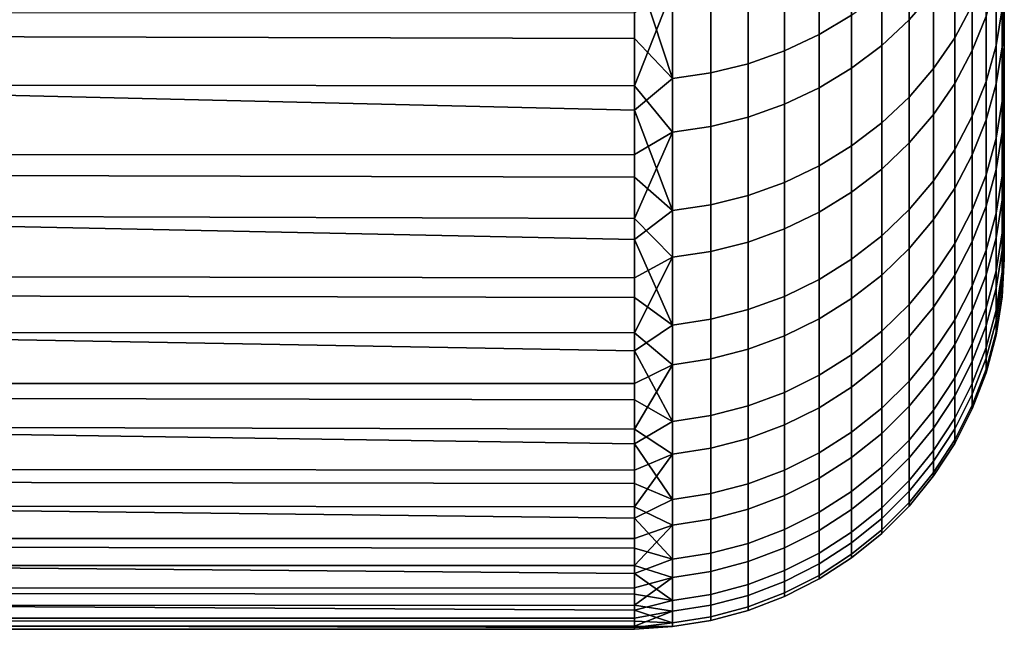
# Model space of a CAD drawing. Header units: metres. Extents: x -28 to 70, y -212 to 27.
# Tile 172 of 220: x 67.08 to 69.74, y -20 to -18.35. Entities that reach past the tile are written whole.
import ezdxf

# ---------------------------------------------------------------- set-up
doc = ezdxf.new("R2010")
doc.units = ezdxf.units.M
doc.layers.add('solid_10_261_012_XXX', color=7, linetype='CONTINUOUS')

msp = doc.modelspace()

# ---------------------------------------------------------------- linework, layer by layer
at = {"layer": 'solid_10_261_012_XXX'}
for points in [[(69.738998, -15.989818, 109.92868), (69.738998, -18.466635, 109.529716), (69.738998, -18.345953, 109.057732), (69.738998, -15.76691, 109.136414)], [(69.738998, -15.989818, 118.07132), (69.738998, -15.76691, 118.863586), (69.738998, -18.410933, 118.694412), (69.738998, -18.525234, 118.220863)], [(69.738998, -15.76691, 118.863586), (69.738998, -18.284534, 119.164864), (69.738998, -18.410933, 118.694412)], [(69.738998, -16.172825, 110.730492), (69.738998, -18.575172, 110.004631), (69.738998, -18.466635, 109.529716), (69.738998, -15.989818, 109.92868)], [(69.738998, -16.172825, 117.269508), (69.738998, -15.989818, 118.07132), (69.738998, -18.525234, 118.220863), (69.738998, -18.627361, 117.744514)], [(69.738998, -16.172825, 110.730492), (69.738998, -18.671494, 110.482147), (69.738998, -18.575172, 110.004631)], [(69.738998, -16.315695, 111.540733), (69.738998, -18.755545, 110.961983), (69.738998, -18.671494, 110.482147), (69.738998, -16.172825, 110.730492)], [(69.738998, -16.315695, 116.459267), (69.738998, -16.172825, 117.269508), (69.738998, -18.717236, 117.265739), (69.738998, -18.794807, 116.784813)], [(69.738998, -16.172825, 117.269508), (69.738998, -18.627361, 117.744514), (69.738998, -18.717236, 117.265739)], [(69.738998, -16.315695, 111.540733), (69.738998, -18.827271, 111.443855), (69.738998, -18.755545, 110.961983)], [(69.738998, -16.418026, 112.357323), (69.738998, -18.886614, 111.927368), (69.738998, -18.827271, 111.443855), (69.738998, -16.315695, 111.540733)], [(69.738998, -16.418026, 115.642677), (69.738998, -16.315695, 116.459267), (69.738998, -18.860027, 116.302032), (69.738998, -18.912848, 115.817749)], [(69.738998, -16.315695, 116.459267), (69.738998, -18.794807, 116.784813), (69.738998, -18.860027, 116.302032)], [(69.738998, -16.418026, 112.357323), (69.738998, -18.93354, 112.412231), (69.738998, -18.886614, 111.927368)], [(69.738998, -16.418026, 112.357323), (69.738998, -16.479481, 113.177376), (69.738998, -18.968025, 112.898178), (69.738998, -18.93354, 112.412231)], [(69.738998, -16.479481, 114.822624), (69.738998, -16.418026, 115.642677), (69.738998, -18.953232, 115.332291), (69.738998, -18.981157, 114.845947)], [(69.738998, -16.418026, 115.642677), (69.738998, -18.912848, 115.817749), (69.738998, -18.953232, 115.332291)], [(69.738998, -16.479481, 113.177376), (69.738998, -18.990038, 113.384842), (69.738998, -18.968025, 112.898178)], [(69.738998, -16.479481, 113.177376), (69.738998, -16.499998, 114), (69.738998, -18.999567, 113.87188), (69.738998, -18.990038, 113.384842)], [(69.738998, -16.499998, 114), (69.738998, -16.479481, 114.822624), (69.738998, -18.981157, 114.845947), (69.738998, -18.996607, 114.359016)], [(69.738998, -16.499998, 114), (69.738998, -18.996607, 114.359016), (69.738998, -18.999567, 113.87188)], [(69.481728, -17.974443, 121.988274), (69.481728, -18.353735, 121.073433), (69.547707, -18.277792, 121.044167), (69.547707, -17.900068, 121.955215)], [(59.5, -17.956095, 105.192123), (68.738998, -18.199938, 105.707695), (68.738998, -18.404716, 106.172714), (59.5, -18.37916, 106.112892)], [(69.238182, -18.393789, 106.493591), (69.238182, -17.992653, 105.577286), (69.326111, -17.94104, 105.601448), (69.326111, -18.341026, 106.515121)], [(69.144783, -18.437744, 106.475655), (69.144783, -18.03565, 105.557159), (69.238182, -17.992653, 105.577286), (69.238182, -18.393789, 106.493591)], [(69.407585, -18.042099, 122.018341), (69.407585, -18.422819, 121.10006), (69.481728, -18.353735, 121.073433), (69.481728, -17.974443, 121.988274)], [(69.604813, -18.402771, 107.550026), (69.604813, -18.054796, 106.631927), (69.65242, -17.968378, 106.667198), (69.65242, -18.314686, 107.580902)], [(69.65242, -18.108727, 120.979012), (69.65242, -18.43705, 120.058693), (69.689995, -18.344131, 120.02816), (69.689995, -18.017464, 120.94384)], [(69.046921, -18.47241, 106.461502), (69.046921, -18.069559, 105.541283), (69.144783, -18.03565, 105.557159), (69.144783, -18.437744, 106.475655)], [(69.326111, -18.102297, 122.04509), (69.326111, -18.484287, 121.123749), (69.407585, -18.422819, 121.10006), (69.407585, -18.042099, 122.018341)], [(69.717125, -18.423683, 108.567162), (69.717125, -18.126877, 107.646721), (69.733521, -18.029217, 107.680954), (69.733521, -18.324423, 108.596428)], [(68.945679, -18.497404, 106.451302), (68.945679, -18.094009, 105.529839), (69.046921, -18.069559, 105.541283), (69.046921, -18.47241, 106.461502)], [(69.547707, -18.485672, 107.520973), (69.547707, -18.136131, 106.59874), (69.604813, -18.054796, 106.631927), (69.604813, -18.402771, 107.550026)], [(68.842171, -18.512455, 106.44516), (68.842171, -18.10873, 105.522949), (68.945679, -18.094009, 105.529839), (68.945679, -18.497404, 106.451302)], [(68.842171, -18.512455, 106.44516), (68.738998, -18.199938, 105.707695), (68.842171, -18.10873, 105.522949)], [(69.238182, -18.154373, 122.068237), (69.238182, -18.537462, 121.144241), (69.326111, -18.484287, 121.123749), (69.326111, -18.102297, 122.04509)], [(69.604813, -18.195822, 121.012573), (69.604813, -18.525724, 120.08783), (69.65242, -18.43705, 120.058693), (69.65242, -18.108727, 120.979012)], [(69.481728, -18.562481, 107.494049), (69.481728, -18.211487, 106.567986), (69.547707, -18.136131, 106.59874), (69.547707, -18.485672, 107.520973)], [(69.689995, -18.520752, 108.538536), (69.689995, -18.222383, 107.613251), (69.717125, -18.126877, 107.646721), (69.717125, -18.423683, 108.567162)], [(69.717125, -18.247988, 119.996567), (69.717125, -18.526684, 119.07048), (69.733521, -18.426868, 119.043167), (69.733521, -18.149673, 119.964256)], [(69.733521, -18.426868, 119.043167), (69.738998, -18.284534, 119.164864), (69.738998, -18.146111, 119.631935)], [(69.733521, -18.149673, 119.964256), (69.733521, -18.426868, 119.043167), (69.738998, -18.146111, 119.631935)], [(69.144783, -18.197756, 122.087517), (69.144783, -18.58176, 121.161316), (69.238182, -18.537462, 121.144241), (69.238182, -18.154373, 122.068237)], [(68.842171, -18.512455, 106.44516), (68.738998, -18.404716, 106.172714), (68.738998, -18.199938, 105.707695)], [(69.046921, -18.23197, 122.102722), (69.046921, -18.616697, 121.174774), (69.144783, -18.58176, 121.161316), (69.144783, -18.197756, 122.087517)], [(69.547707, -18.277792, 121.044167), (69.547707, -18.60918, 120.115257), (69.604813, -18.525724, 120.08783), (69.604813, -18.195822, 121.012573)], [(68.945679, -18.256639, 122.113686), (68.945679, -18.641888, 121.184486), (69.046921, -18.616697, 121.174774), (69.046921, -18.23197, 122.102722)], [(69.407585, -18.632351, 107.469559), (69.407585, -18.280035, 106.540009), (69.481728, -18.211487, 106.567986), (69.481728, -18.562481, 107.494049)], [(69.65242, -18.614565, 108.510872), (69.65242, -18.314686, 107.580902), (69.689995, -18.222383, 107.613251), (69.689995, -18.520752, 108.538536)], [(68.842171, -18.271494, 122.120285), (68.842171, -18.657055, 121.190331), (68.945679, -18.641888, 121.184486), (68.945679, -18.256639, 122.113686)], [(69.689995, -18.344131, 120.02816), (69.689995, -18.624296, 119.097198), (69.717125, -18.526684, 119.07048), (69.717125, -18.247988, 119.996567)], [(68.842171, -18.271494, 122.120285), (68.738998, -18.335371, 121.98838), (68.738998, -18.532385, 121.52002)], [(68.842171, -18.271494, 122.120285), (68.738998, -18.532385, 121.52002), (68.842171, -18.657055, 121.190331)], [(69.326111, -18.694517, 107.447769), (69.326111, -18.341026, 106.515121), (69.407585, -18.280035, 106.540009), (69.407585, -18.632351, 107.469559)], [(69.481728, -18.353735, 121.073433), (69.481728, -18.686501, 120.140663), (69.547707, -18.60918, 120.115257), (69.547707, -18.277792, 121.044167)], [(69.733521, -18.426868, 119.043167), (69.738998, -18.410933, 118.694412), (69.738998, -18.284534, 119.164864)], [(20.35322, -18.353489, 121.946663), (20.236391, -18.488649, 121.626915), (68.738998, -18.532385, 121.52002), (68.738998, -18.335371, 121.98838)], [(69.604813, -18.704094, 108.484474), (69.604813, -18.402771, 107.550026), (69.65242, -18.314686, 107.580902), (69.65242, -18.614565, 108.510872)], [(69.717125, -18.673782, 109.501373), (69.717125, -18.423683, 108.567162), (69.733521, -18.324423, 108.596428), (69.733521, -18.573175, 109.525612)], [(69.733521, -18.573175, 109.525612), (69.733521, -18.324423, 108.596428), (69.738998, -18.345953, 109.057732), (69.738998, -18.466635, 109.529716)], [(69.238182, -18.748297, 107.428925), (69.238182, -18.393789, 106.493591), (69.326111, -18.341026, 106.515121), (69.326111, -18.694517, 107.447769)], [(69.407585, -18.422819, 121.10006), (69.407585, -18.756838, 120.16378), (69.481728, -18.686501, 120.140663), (69.481728, -18.353735, 121.073433)], [(69.65242, -18.43705, 120.058693), (69.65242, -18.718634, 119.123016), (69.689995, -18.624296, 119.097198), (69.689995, -18.344131, 120.02816)], [(59.5, -18.37916, 106.112892), (68.738998, -18.597616, 106.642784), (68.738998, -18.778513, 107.117599), (59.5, -18.755045, 107.053902)], [(68.842171, -18.512455, 106.44516), (68.738998, -18.597616, 106.642784), (59.5, -18.37916, 106.112892), (68.738998, -18.404716, 106.172714)], [(69.144783, -18.793098, 107.413223), (69.144783, -18.437744, 106.475655), (69.238182, -18.393789, 106.493591), (69.238182, -18.748297, 107.428925)], [(69.547707, -18.788353, 108.459625), (69.547707, -18.485672, 107.520973), (69.604813, -18.402771, 107.550026), (69.604813, -18.704094, 108.484474)], [(69.733521, -18.657351, 118.109291), (69.738998, -18.525234, 118.220863), (69.738998, -18.410933, 118.694412)], [(69.733521, -18.426868, 119.043167), (69.733521, -18.657351, 118.109291), (69.738998, -18.410933, 118.694412)], [(69.046921, -18.828432, 107.400833), (69.046921, -18.47241, 106.461502), (69.144783, -18.437744, 106.475655), (69.144783, -18.793098, 107.413223)], [(69.326111, -18.484287, 121.123749), (69.326111, -18.81942, 120.184341), (69.407585, -18.756838, 120.16378), (69.407585, -18.422819, 121.10006)], [(69.604813, -18.525724, 120.08783), (69.604813, -18.808662, 119.147659), (69.65242, -18.718634, 119.123016), (69.65242, -18.43705, 120.058693)], [(69.689995, -18.772169, 109.477669), (69.689995, -18.520752, 108.538536), (69.717125, -18.423683, 108.567162), (69.717125, -18.673782, 109.501373)], [(69.717125, -18.526684, 119.07048), (69.717125, -18.758415, 118.131546), (69.733521, -18.657351, 118.109291), (69.733521, -18.426868, 119.043167)], [(68.945679, -18.853909, 107.391907), (68.945679, -18.497404, 106.451302), (69.046921, -18.47241, 106.461502), (69.046921, -18.828432, 107.400833)], [(69.733521, -18.573175, 109.525612), (69.738998, -18.466635, 109.529716), (69.738998, -18.575172, 110.004631)], [(20.236391, -18.488649, 121.626915), (20.019102, -18.739277, 120.988525), (68.738998, -18.717438, 121.046806), (68.738998, -18.532385, 121.52002)], [(68.842171, -18.869249, 107.386528), (68.842171, -18.512455, 106.44516), (68.945679, -18.497404, 106.451302), (68.945679, -18.853909, 107.391907)], [(69.238182, -18.537462, 121.144241), (69.238182, -18.873558, 120.202133), (69.326111, -18.81942, 120.184341), (69.326111, -18.484287, 121.123749)], [(69.481728, -18.866417, 108.436607), (69.481728, -18.562481, 107.494049), (69.547707, -18.485672, 107.520973), (69.547707, -18.788353, 108.459625)], [(68.842171, -18.869249, 107.386528), (68.738998, -18.597616, 106.642784), (68.842171, -18.512455, 106.44516)], [(69.547707, -18.60918, 120.115257), (69.547707, -18.893393, 119.170845), (69.604813, -18.808662, 119.147659), (69.604813, -18.525724, 120.08783)], [(69.65242, -18.867256, 109.454765), (69.65242, -18.614565, 108.510872), (69.689995, -18.520752, 108.538536), (69.689995, -18.772169, 109.477669)], [(69.733521, -18.657351, 118.109291), (69.738998, -18.627361, 117.744514), (69.738998, -18.525234, 118.220863)], [(68.842171, -18.657055, 121.190331), (68.738998, -18.532385, 121.52002), (68.738998, -18.717438, 121.046806)], [(69.144783, -18.58176, 121.161316), (69.144783, -18.918659, 120.216957), (69.238182, -18.873558, 120.202133), (69.238182, -18.537462, 121.144241)], [(69.689995, -18.624296, 119.097198), (69.689995, -18.857248, 118.153313), (69.717125, -18.758415, 118.131546), (69.717125, -18.526684, 119.07048)], [(69.407585, -18.937431, 108.415665), (69.407585, -18.632351, 107.469559), (69.481728, -18.562481, 107.494049), (69.481728, -18.866417, 108.436607)], [(69.717125, -18.876543, 110.446983), (69.717125, -18.673782, 109.501373), (69.733521, -18.573175, 109.525612), (69.733521, -18.774843, 110.466125)], [(69.733521, -18.774843, 110.466125), (69.733521, -18.573175, 109.525612), (69.738998, -18.575172, 110.004631), (69.738998, -18.671494, 110.482147)], [(68.842171, -18.869249, 107.386528), (68.738998, -18.778513, 107.117599), (68.738998, -18.597616, 106.642784)], [(69.046921, -18.616697, 121.174774), (69.046921, -18.954229, 120.228645), (69.144783, -18.918659, 120.216957), (69.144783, -18.58176, 121.161316)], [(68.945679, -18.641888, 121.184486), (68.945679, -18.979876, 120.237076), (69.046921, -18.954229, 120.228645), (69.046921, -18.616697, 121.174774)], [(69.326111, -19.000616, 108.397034), (69.326111, -18.694517, 107.447769), (69.407585, -18.632351, 107.469559), (69.407585, -18.937431, 108.415665)], [(69.481728, -18.686501, 120.140663), (69.481728, -18.971895, 119.192329), (69.547707, -18.893393, 119.170845), (69.547707, -18.60918, 120.115257)], [(69.604813, -18.958, 109.432899), (69.604813, -18.704094, 108.484474), (69.65242, -18.614565, 108.510872), (69.65242, -18.867256, 109.454765)], [(69.65242, -18.718634, 119.123016), (69.65242, -18.952766, 118.174355), (69.689995, -18.857248, 118.153313), (69.689995, -18.624296, 119.097198)], [(69.733521, -18.840536, 117.164993), (69.738998, -18.717236, 117.265739), (69.738998, -18.627361, 117.744514)], [(69.733521, -18.657351, 118.109291), (69.733521, -18.840536, 117.164993), (69.738998, -18.627361, 117.744514)], [(68.842171, -18.657055, 121.190331), (68.738998, -18.717438, 121.046806), (68.738998, -18.890409, 120.569046)], [(68.842171, -18.657055, 121.190331), (68.738998, -18.890409, 120.569046), (68.842171, -18.995319, 120.242149)], [(68.842171, -18.657055, 121.190331), (68.842171, -18.995319, 120.242149), (68.945679, -18.979876, 120.237076), (68.945679, -18.641888, 121.184486)], [(69.717125, -18.758415, 118.131546), (69.717125, -18.942593, 117.182137), (69.733521, -18.840536, 117.164993), (69.733521, -18.657351, 118.109291)], [(69.689995, -18.976, 110.428268), (69.689995, -18.772169, 109.477669), (69.717125, -18.673782, 109.501373), (69.717125, -18.876543, 110.446983)], [(69.733521, -18.774843, 110.466125), (69.738998, -18.671494, 110.482147), (69.738998, -18.755545, 110.961983)], [(69.238182, -19.055277, 108.380913), (69.238182, -18.748297, 107.428925), (69.326111, -18.694517, 107.447769), (69.326111, -19.000616, 108.397034)], [(69.407585, -18.756838, 120.16378), (69.407585, -19.043306, 119.211876), (69.481728, -18.971895, 119.192329), (69.481728, -18.686501, 120.140663)], [(69.547707, -19.043402, 109.412331), (69.547707, -18.788353, 108.459625), (69.604813, -18.704094, 108.484474), (69.604813, -18.958, 109.432899)], [(20.019102, -18.739277, 120.988525), (68.738998, -18.890409, 120.569046), (68.738998, -18.717438, 121.046806)], [(69.604813, -18.808662, 119.147659), (69.604813, -19.043921, 118.194427), (69.65242, -18.952766, 118.174355), (69.65242, -18.718634, 119.123016)], [(69.733521, -18.840536, 117.164993), (69.738998, -18.794807, 116.784813), (69.738998, -18.717236, 117.265739)], [(20.019102, -18.739277, 120.988525), (19.822969, -18.964701, 120.351387), (68.738998, -19.051189, 120.087051), (68.738998, -18.890409, 120.569046)], [(59.5, -18.755045, 107.053902), (68.738998, -18.947289, 107.596855), (68.738998, -19.103836, 108.080246), (59.5, -19.082787, 108.012741)], [(68.842171, -18.869249, 107.386528), (68.738998, -18.947289, 107.596855), (59.5, -18.755045, 107.053902), (68.738998, -18.778513, 107.117599)], [(69.144783, -19.100813, 108.367485), (69.144783, -18.793098, 107.413223), (69.238182, -18.748297, 107.428925), (69.238182, -19.055277, 108.380913)], [(69.326111, -18.81942, 120.184341), (69.326111, -19.106844, 119.229263), (69.407585, -19.043306, 119.211876), (69.407585, -18.756838, 120.16378)], [(69.689995, -18.857248, 118.153313), (69.689995, -19.042397, 117.198906), (69.717125, -18.942593, 117.182137), (69.717125, -18.758415, 118.131546)], [(69.733521, -18.928917, 111.415604), (69.738998, -18.755545, 110.961983), (69.738998, -18.827271, 111.443855)], [(69.733521, -18.928917, 111.415604), (69.733521, -18.774843, 110.466125), (69.738998, -18.755545, 110.961983)], [(69.481728, -19.122528, 109.393265), (69.481728, -18.866417, 108.436607), (69.547707, -18.788353, 108.459625), (69.547707, -19.043402, 109.412331)], [(69.65242, -19.072119, 110.410172), (69.65242, -18.867256, 109.454765), (69.689995, -18.772169, 109.477669), (69.689995, -18.976, 110.428268)], [(69.717125, -19.031452, 111.401604), (69.717125, -18.876543, 110.446983), (69.733521, -18.774843, 110.466125), (69.733521, -18.928917, 111.415604)], [(69.046921, -19.136724, 108.356895), (69.046921, -18.828432, 107.400833), (69.144783, -18.793098, 107.413223), (69.144783, -19.100813, 108.367485)], [(69.547707, -18.893393, 119.170845), (69.547707, -19.129711, 118.213326), (69.604813, -19.043921, 118.194427), (69.604813, -18.808662, 119.147659)], [(69.733521, -18.97596, 116.212677), (69.738998, -18.860027, 116.302032), (69.738998, -18.794807, 116.784813)], [(69.733521, -18.840536, 117.164993), (69.733521, -18.97596, 116.212677), (69.738998, -18.794807, 116.784813)], [(68.945679, -19.162619, 108.349258), (68.945679, -18.853909, 107.391907), (69.046921, -18.828432, 107.400833), (69.046921, -19.136724, 108.356895)], [(69.238182, -18.873558, 120.202133), (69.238182, -19.16181, 119.244308), (69.326111, -19.106844, 119.229263), (69.326111, -18.81942, 120.184341)], [(69.717125, -18.942593, 117.182137), (69.717125, -19.078749, 116.224663), (69.733521, -18.97596, 116.212677), (69.733521, -18.840536, 117.164993)], [(69.733521, -18.928917, 111.415604), (69.738998, -18.827271, 111.443855), (69.738998, -18.886614, 111.927368)], [(68.842171, -19.178209, 108.344666), (68.738998, -18.947289, 107.596855), (68.842171, -18.869249, 107.386528)], [(68.842171, -19.178209, 108.344666), (68.842171, -18.869249, 107.386528), (68.945679, -18.853909, 107.391907), (68.945679, -19.162619, 108.349258)], [(69.407585, -19.194506, 109.375923), (69.407585, -18.937431, 108.415665), (69.481728, -18.866417, 108.436607), (69.481728, -19.122528, 109.393265)], [(69.604813, -19.163847, 110.392906), (69.604813, -18.958, 109.432899), (69.65242, -18.867256, 109.454765), (69.65242, -19.072119, 110.410172)], [(69.65242, -18.952766, 118.174355), (69.65242, -19.138851, 117.215111), (69.689995, -19.042397, 117.198906), (69.689995, -18.857248, 118.153313)], [(69.733521, -18.97596, 116.212677), (69.738998, -18.912848, 115.817749), (69.738998, -18.860027, 116.302032)], [(68.842171, -18.995319, 120.242149), (68.738998, -18.890409, 120.569046), (68.738998, -19.051189, 120.087051)], [(69.144783, -18.918659, 120.216957), (69.144783, -19.2076, 119.256836), (69.238182, -19.16181, 119.244308), (69.238182, -18.873558, 120.202133)], [(69.481728, -18.971895, 119.192329), (69.481728, -19.209194, 118.230835), (69.547707, -19.129711, 118.213326), (69.547707, -18.893393, 119.170845)], [(69.689995, -19.131723, 111.387917), (69.689995, -18.976, 110.428268), (69.717125, -18.876543, 110.446983), (69.717125, -19.031452, 111.401604)], [(69.733521, -19.035006, 112.371635), (69.738998, -18.886614, 111.927368), (69.738998, -18.93354, 112.412231)], [(69.733521, -19.035006, 112.371635), (69.733521, -18.928917, 111.415604), (69.738998, -18.886614, 111.927368)], [(69.046921, -18.954229, 120.228645), (69.046921, -19.243713, 119.266724), (69.144783, -19.2076, 119.256836), (69.144783, -18.918659, 120.216957)], [(69.733521, -19.063278, 115.254753), (69.738998, -18.953232, 115.332291), (69.738998, -18.912848, 115.817749)], [(69.733521, -18.97596, 116.212677), (69.733521, -19.063278, 115.254753), (69.738998, -18.912848, 115.817749)], [(68.842171, -19.178209, 108.344666), (68.738998, -19.103836, 108.080246), (68.738998, -18.947289, 107.596855)], [(69.326111, -19.258549, 109.360497), (69.326111, -19.000616, 108.397034), (69.407585, -18.937431, 108.415665), (69.407585, -19.194506, 109.375923)], [(69.689995, -19.042397, 117.198906), (69.689995, -19.17927, 116.236382), (69.717125, -19.078749, 116.224663), (69.717125, -18.942593, 117.182137)], [(69.717125, -19.138115, 112.362816), (69.717125, -19.031452, 111.401604), (69.733521, -18.928917, 111.415604), (69.733521, -19.035006, 112.371635)], [(69.733521, -19.035006, 112.371635), (69.738998, -18.93354, 112.412231), (69.738998, -18.968025, 112.898178)], [(19.822969, -18.964701, 120.351387), (19.647205, -19.166136, 119.714821), (68.738998, -19.199675, 119.60112), (68.738998, -19.051189, 120.087051)], [(68.945679, -18.979876, 120.237076), (68.945679, -19.269751, 119.273849), (69.046921, -19.243713, 119.266724), (69.046921, -18.954229, 120.228645)], [(69.407585, -19.043306, 119.211876), (69.407585, -19.281498, 118.246758), (69.481728, -19.209194, 118.230835), (69.481728, -18.971895, 119.192329)], [(69.547707, -19.250177, 110.376656), (69.547707, -19.043402, 109.412331), (69.604813, -18.958, 109.432899), (69.604813, -19.163847, 110.392906)], [(69.604813, -19.043921, 118.194427), (69.604813, -19.230902, 117.230568), (69.65242, -19.138851, 117.215111), (69.65242, -18.952766, 118.174355)], [(69.65242, -19.228632, 111.374687), (69.65242, -19.072119, 110.410172), (69.689995, -18.976, 110.428268), (69.689995, -19.131723, 111.387917)], [(69.717125, -19.078749, 116.224663), (69.717125, -19.166542, 115.261551), (69.733521, -19.063278, 115.254753), (69.733521, -18.97596, 116.212677)], [(69.733521, -19.063278, 115.254753), (69.738998, -18.981157, 114.845947), (69.738998, -18.953232, 115.332291)], [(69.733521, -19.092838, 113.331795), (69.738998, -18.968025, 112.898178), (69.738998, -18.990038, 113.384842)], [(69.733521, -19.092838, 113.331795), (69.733521, -19.035006, 112.371635), (69.738998, -18.968025, 112.898178)], [(68.842171, -18.995319, 120.242149), (68.738998, -19.051189, 120.087051), (68.738998, -19.199675, 119.60112)], [(68.842171, -18.995319, 120.242149), (68.738998, -19.199675, 119.60112), (68.842171, -19.285429, 119.278137)], [(68.842171, -18.995319, 120.242149), (68.842171, -19.285429, 119.278137), (68.945679, -19.269751, 119.273849), (68.945679, -18.979876, 120.237076)], [(69.238182, -19.31395, 109.347153), (69.238182, -19.055277, 108.380913), (69.326111, -19.000616, 108.397034), (69.326111, -19.258549, 109.360497)], [(69.733521, -19.102272, 114.293648), (69.738998, -18.996607, 114.359016), (69.738998, -18.981157, 114.845947)], [(69.733521, -19.063278, 115.254753), (69.733521, -19.102272, 114.293648), (69.738998, -18.981157, 114.845947)], [(69.733521, -19.092838, 113.331795), (69.738998, -18.990038, 113.384842), (69.738998, -18.999567, 113.87188)], [(69.733521, -19.102272, 114.293648), (69.738998, -18.999567, 113.87188), (69.738998, -18.996607, 114.359016)], [(69.733521, -19.102272, 114.293648), (69.733521, -19.092838, 113.331795), (69.738998, -18.999567, 113.87188)], [(69.689995, -19.238949, 112.354187), (69.689995, -19.131723, 111.387917), (69.717125, -19.031452, 111.401604), (69.717125, -19.138115, 112.362816)], [(69.144783, -19.360104, 109.336029), (69.144783, -19.100813, 108.367485), (69.238182, -19.055277, 108.380913), (69.238182, -19.31395, 109.347153)], [(69.326111, -19.106844, 119.229263), (69.326111, -19.345831, 118.260925), (69.407585, -19.281498, 118.246758), (69.407585, -19.043306, 119.211876)], [(69.481728, -19.330162, 110.361603), (69.481728, -19.122528, 109.393265), (69.547707, -19.043402, 109.412331), (69.547707, -19.250177, 110.376656)], [(69.547707, -19.129711, 118.213326), (69.547707, -19.317533, 117.245125), (69.604813, -19.230902, 117.230568), (69.604813, -19.043921, 118.194427)], [(69.65242, -19.138851, 117.215111), (69.65242, -19.276421, 116.247711), (69.689995, -19.17927, 116.236382), (69.689995, -19.042397, 117.198906)], [(69.717125, -19.196262, 113.328171), (69.717125, -19.138115, 112.362816), (69.733521, -19.035006, 112.371635), (69.733521, -19.092838, 113.331795)], [(59.5, -19.082787, 108.012741), (68.738998, -19.248053, 108.567459), (68.738998, -19.379847, 109.058182), (59.5, -19.361544, 108.986954)], [(68.842171, -19.178209, 108.344666), (68.738998, -19.248053, 108.567459), (59.5, -19.082787, 108.012741), (68.738998, -19.103836, 108.080246)], [(69.604813, -19.321114, 111.362061), (69.604813, -19.163847, 110.392906), (69.65242, -19.072119, 110.410172), (69.65242, -19.228632, 111.374687)], [(69.689995, -19.17927, 116.236382), (69.689995, -19.267525, 115.268196), (69.717125, -19.166542, 115.261551), (69.717125, -19.078749, 116.224663)], [(69.717125, -19.166542, 115.261551), (69.717125, -19.205746, 114.295235), (69.733521, -19.102272, 114.293648), (69.733521, -19.063278, 115.254753)], [(69.046921, -19.396503, 109.327263), (69.046921, -19.136724, 108.356895), (69.144783, -19.100813, 108.367485), (69.144783, -19.360104, 109.336029)], [(69.238182, -19.16181, 119.244308), (69.238182, -19.401484, 118.273186), (69.326111, -19.345831, 118.260925), (69.326111, -19.106844, 119.229263)], [(69.717125, -19.205746, 114.295235), (69.717125, -19.196262, 113.328171), (69.733521, -19.092838, 113.331795), (69.733521, -19.102272, 114.293648)], [(68.945679, -19.422749, 109.320938), (68.945679, -19.162619, 108.349258), (69.046921, -19.136724, 108.356895), (69.046921, -19.396503, 109.327263)], [(69.407585, -19.402922, 110.347908), (69.407585, -19.194506, 109.375923), (69.481728, -19.122528, 109.393265), (69.481728, -19.330162, 110.361603)], [(69.481728, -19.209194, 118.230835), (69.481728, -19.397797, 117.258606), (69.547707, -19.317533, 117.245125), (69.547707, -19.129711, 118.213326)], [(69.65242, -19.336399, 112.345856), (69.65242, -19.228632, 111.374687), (69.689995, -19.131723, 111.387917), (69.689995, -19.238949, 112.354187)], [(69.689995, -19.297401, 113.324631), (69.689995, -19.238949, 112.354187), (69.717125, -19.138115, 112.362816), (69.717125, -19.196262, 113.328171)], [(68.842171, -19.438553, 109.317131), (68.842171, -19.178209, 108.344666), (68.945679, -19.162619, 108.349258), (68.945679, -19.422749, 109.320938)], [(69.144783, -19.2076, 119.256836), (69.144783, -19.447847, 118.283394), (69.238182, -19.401484, 118.273186), (69.238182, -19.16181, 119.244308)], [(69.547707, -19.408152, 111.350174), (69.547707, -19.250177, 110.376656), (69.604813, -19.163847, 110.392906), (69.604813, -19.321114, 111.362061)], [(69.604813, -19.230902, 117.230568), (69.604813, -19.369131, 116.258522), (69.65242, -19.276421, 116.247711), (69.65242, -19.138851, 117.215111)], [(19.647205, -19.166136, 119.714821), (19.491169, -19.344683, 119.077721), (68.738998, -19.335766, 119.111572), (68.738998, -19.199675, 119.60112)], [(68.842171, -19.438553, 109.317131), (68.738998, -19.248053, 108.567459), (68.842171, -19.178209, 108.344666)], [(69.65242, -19.276421, 116.247711), (69.65242, -19.365122, 115.27462), (69.689995, -19.267525, 115.268196), (69.689995, -19.17927, 116.236382)], [(69.689995, -19.267525, 115.268196), (69.689995, -19.306934, 114.296791), (69.717125, -19.205746, 114.295235), (69.717125, -19.166542, 115.261551)], [(68.842171, -19.285429, 119.278137), (68.738998, -19.199675, 119.60112), (68.738998, -19.335766, 119.111572)], [(69.046921, -19.243713, 119.266724), (69.046921, -19.484411, 118.291451), (69.144783, -19.447847, 118.283394), (69.144783, -19.2076, 119.256836)], [(69.326111, -19.467659, 110.335724), (69.326111, -19.258549, 109.360497), (69.407585, -19.194506, 109.375923), (69.407585, -19.402922, 110.347908)], [(69.407585, -19.281498, 118.246758), (69.407585, -19.470812, 117.270874), (69.481728, -19.397797, 117.258606), (69.481728, -19.209194, 118.230835)], [(69.689995, -19.306934, 114.296791), (69.689995, -19.297401, 113.324631), (69.717125, -19.196262, 113.328171), (69.717125, -19.205746, 114.295235)], [(68.945679, -19.269751, 119.273849), (68.945679, -19.510777, 118.297256), (69.046921, -19.484411, 118.291451), (69.046921, -19.243713, 119.266724)], [(69.547707, -19.317533, 117.245125), (69.547707, -19.456385, 116.2687), (69.604813, -19.369131, 116.258522), (69.604813, -19.230902, 117.230568)], [(69.604813, -19.429399, 112.337898), (69.604813, -19.321114, 111.362061), (69.65242, -19.228632, 111.374687), (69.65242, -19.336399, 112.345856)], [(69.65242, -19.395149, 113.321213), (69.65242, -19.336399, 112.345856), (69.689995, -19.238949, 112.354187), (69.689995, -19.297401, 113.324631)], [(68.842171, -19.438553, 109.317131), (68.738998, -19.379847, 109.058182), (68.738998, -19.248053, 108.567459)], [(68.842171, -19.285429, 119.278137), (68.842171, -19.526651, 118.300751), (68.945679, -19.510777, 118.297256), (68.945679, -19.269751, 119.273849)], [(69.238182, -19.523663, 110.32518), (69.238182, -19.31395, 109.347153), (69.326111, -19.258549, 109.360497), (69.326111, -19.467659, 110.335724)], [(69.481728, -19.488792, 111.339165), (69.481728, -19.330162, 110.361603), (69.547707, -19.250177, 110.376656), (69.547707, -19.408152, 111.350174)], [(69.65242, -19.365122, 115.27462), (69.65242, -19.404732, 114.298294), (69.689995, -19.306934, 114.296791), (69.689995, -19.267525, 115.268196)], [(68.842171, -19.285429, 119.278137), (68.738998, -19.335766, 119.111572), (68.738998, -19.459377, 118.618729)], [(68.842171, -19.285429, 119.278137), (68.738998, -19.459377, 118.618729), (68.842171, -19.526651, 118.300751)], [(69.326111, -19.345831, 118.260925), (69.326111, -19.535776, 117.281784), (69.407585, -19.470812, 117.270874), (69.407585, -19.281498, 118.246758)], [(69.604813, -19.369131, 116.258522), (69.604813, -19.458258, 115.280746), (69.65242, -19.365122, 115.27462), (69.65242, -19.276421, 116.247711)], [(69.65242, -19.404732, 114.298294), (69.65242, -19.395149, 113.321213), (69.689995, -19.297401, 113.324631), (69.689995, -19.306934, 114.296791)], [(69.144783, -19.570318, 110.316399), (69.144783, -19.360104, 109.336029), (69.238182, -19.31395, 109.347153), (69.238182, -19.523663, 110.32518)], [(69.481728, -19.397797, 117.258606), (69.481728, -19.537226, 116.278122), (69.547707, -19.456385, 116.2687), (69.547707, -19.317533, 117.245125)], [(69.547707, -19.516926, 112.330406), (69.547707, -19.408152, 111.350174), (69.604813, -19.321114, 111.362061), (69.604813, -19.429399, 112.337898)], [(19.491169, -19.344683, 119.077721), (19.354351, -19.501017, 118.439629), (68.738998, -19.570429, 118.122902), (68.738998, -19.459377, 118.618729)], [(19.491169, -19.344683, 119.077721), (68.738998, -19.459377, 118.618729), (68.738998, -19.335766, 119.111572)], [(69.238182, -19.401484, 118.273186), (69.238182, -19.591976, 117.291229), (69.326111, -19.535776, 117.281784), (69.326111, -19.345831, 118.260925)], [(69.407585, -19.562149, 111.329147), (69.407585, -19.402922, 110.347908), (69.481728, -19.330162, 110.361603), (69.481728, -19.488792, 111.339165)], [(69.604813, -19.488432, 113.317947), (69.604813, -19.429399, 112.337898), (69.65242, -19.336399, 112.345856), (69.65242, -19.395149, 113.321213)], [(59.5, -19.361544, 108.986954), (68.738998, -19.49913, 109.552094), (68.738998, -19.605829, 110.048874), (59.5, -19.590599, 109.974037)], [(68.842171, -19.438553, 109.317131), (68.738998, -19.49913, 109.552094), (59.5, -19.361544, 108.986954), (68.738998, -19.379847, 109.058182)], [(69.046921, -19.607113, 110.309471), (69.046921, -19.396503, 109.327263), (69.144783, -19.360104, 109.336029), (69.144783, -19.570318, 110.316399)], [(69.547707, -19.456385, 116.2687), (69.547707, -19.545916, 115.286522), (69.604813, -19.458258, 115.280746), (69.604813, -19.369131, 116.258522)], [(69.604813, -19.458258, 115.280746), (69.604813, -19.498058, 114.299728), (69.65242, -19.404732, 114.298294), (69.65242, -19.365122, 115.27462)], [(68.945679, -19.633642, 110.304482), (68.945679, -19.422749, 109.320938), (69.046921, -19.396503, 109.327263), (69.046921, -19.607113, 110.309471)], [(69.144783, -19.447847, 118.283394), (69.144783, -19.638794, 117.299095), (69.238182, -19.591976, 117.291229), (69.238182, -19.401484, 118.273186)], [(69.326111, -19.627419, 111.320236), (69.326111, -19.467659, 110.335724), (69.407585, -19.402922, 110.347908), (69.407585, -19.562149, 111.329147)], [(69.407585, -19.470812, 117.270874), (69.407585, -19.610765, 116.286697), (69.481728, -19.537226, 116.278122), (69.481728, -19.397797, 117.258606)], [(69.604813, -19.498058, 114.299728), (69.604813, -19.488432, 113.317947), (69.65242, -19.395149, 113.321213), (69.65242, -19.404732, 114.298294)], [(68.842171, -19.649618, 110.301476), (68.842171, -19.438553, 109.317131), (68.945679, -19.422749, 109.320938), (68.945679, -19.633642, 110.304482)], [(69.481728, -19.598019, 112.323471), (69.481728, -19.488792, 111.339165), (69.547707, -19.408152, 111.350174), (69.547707, -19.516926, 112.330406)], [(69.547707, -19.576223, 113.314873), (69.547707, -19.516926, 112.330406), (69.604813, -19.429399, 112.337898), (69.604813, -19.488432, 113.317947)], [(68.842171, -19.649618, 110.301476), (68.738998, -19.49913, 109.552094), (68.842171, -19.438553, 109.317131)], [(69.046921, -19.484411, 118.291451), (69.046921, -19.675718, 117.305298), (69.144783, -19.638794, 117.299095), (69.144783, -19.447847, 118.283394)], [(69.481728, -19.537226, 116.278122), (69.481728, -19.627129, 115.291862), (69.547707, -19.545916, 115.286522), (69.547707, -19.456385, 116.2687)], [(68.842171, -19.526651, 118.300751), (68.738998, -19.459377, 118.618729), (68.738998, -19.570429, 118.122902)], [(69.238182, -19.683882, 111.312531), (69.238182, -19.523663, 110.32518), (69.326111, -19.467659, 110.335724), (69.326111, -19.627419, 111.320236)], [(69.326111, -19.535776, 117.281784), (69.326111, -19.676197, 116.294327), (69.407585, -19.610765, 116.286697), (69.407585, -19.470812, 117.270874)], [(69.547707, -19.545916, 115.286522), (69.547707, -19.585896, 114.301079), (69.604813, -19.498058, 114.299728), (69.604813, -19.458258, 115.280746)], [(19.354351, -19.501017, 118.439629), (19.236374, -19.635441, 117.801239), (68.738998, -19.668848, 117.62442), (68.738998, -19.570429, 118.122902)], [(68.842171, -19.649618, 110.301476), (68.738998, -19.605829, 110.048874), (68.738998, -19.49913, 109.552094)], [(68.842171, -19.526651, 118.300751), (68.842171, -19.71837, 117.312462), (68.945679, -19.702341, 117.309769), (68.945679, -19.510777, 118.297256)], [(68.945679, -19.510777, 118.297256), (68.945679, -19.702341, 117.309769), (69.046921, -19.675718, 117.305298), (69.046921, -19.484411, 118.291451)], [(69.407585, -19.671787, 112.317162), (69.407585, -19.562149, 111.329147), (69.481728, -19.488792, 111.339165), (69.481728, -19.598019, 112.323471)], [(69.547707, -19.585896, 114.301079), (69.547707, -19.576223, 113.314873), (69.604813, -19.488432, 113.317947), (69.604813, -19.498058, 114.299728)], [(68.842171, -19.526651, 118.300751), (68.738998, -19.570429, 118.122902), (68.738998, -19.668848, 117.62442)], [(68.842171, -19.526651, 118.300751), (68.738998, -19.668848, 117.62442), (68.842171, -19.71837, 117.312462)], [(69.144783, -19.730919, 111.306107), (69.144783, -19.570318, 110.316399), (69.238182, -19.523663, 110.32518), (69.238182, -19.683882, 111.312531)], [(69.238182, -19.591976, 117.291229), (69.238182, -19.7328, 116.300926), (69.326111, -19.676197, 116.294327), (69.326111, -19.535776, 117.281784)], [(69.407585, -19.610765, 116.286697), (69.407585, -19.701006, 115.29673), (69.481728, -19.627129, 115.291862), (69.481728, -19.537226, 116.278122)], [(69.481728, -19.657562, 113.312027), (69.481728, -19.598019, 112.323471), (69.547707, -19.516926, 112.330406), (69.547707, -19.576223, 113.314873)], [(69.326111, -19.737421, 112.311546), (69.326111, -19.627419, 111.320236), (69.407585, -19.562149, 111.329147), (69.407585, -19.671787, 112.317162)], [(69.481728, -19.627129, 115.291862), (69.481728, -19.667274, 114.30233), (69.547707, -19.585896, 114.301079), (69.547707, -19.545916, 115.286522)], [(59.5, -19.590599, 109.974037), (68.738998, -19.699875, 110.548203), (68.738998, -19.781204, 111.049759), (59.5, -19.769367, 110.971451)], [(68.842171, -19.649618, 110.301476), (68.738998, -19.699875, 110.548203), (59.5, -19.590599, 109.974037), (68.738998, -19.605829, 110.048874)], [(69.046921, -19.768017, 111.301041), (69.046921, -19.607113, 110.309471), (69.144783, -19.570318, 110.316399), (69.144783, -19.730919, 111.306107)], [(69.481728, -19.667274, 114.30233), (69.481728, -19.657562, 113.312027), (69.547707, -19.576223, 113.314873), (69.547707, -19.585896, 114.301079)], [(68.945679, -19.794764, 111.297394), (68.945679, -19.633642, 110.304482), (69.046921, -19.607113, 110.309471), (69.046921, -19.768017, 111.301041)], [(69.144783, -19.638794, 117.299095), (69.144783, -19.779955, 116.306427), (69.238182, -19.7328, 116.300926), (69.238182, -19.591976, 117.291229)], [(69.326111, -19.676197, 116.294327), (69.326111, -19.766737, 115.301056), (69.407585, -19.701006, 115.29673), (69.407585, -19.610765, 116.286697)], [(69.407585, -19.731554, 113.309441), (69.407585, -19.671787, 112.317162), (69.481728, -19.598019, 112.323471), (69.481728, -19.657562, 113.312027)], [(19.236374, -19.635441, 117.801239), (19.13699, -19.748207, 117.163589), (68.738998, -19.754574, 117.123589), (68.738998, -19.668848, 117.62442)], [(68.842171, -19.810869, 111.295189), (68.842171, -19.649618, 110.301476), (68.945679, -19.633642, 110.304482), (68.945679, -19.794764, 111.297394)], [(69.046921, -19.675718, 117.305298), (69.046921, -19.817144, 116.31076), (69.144783, -19.779955, 116.306427), (69.144783, -19.638794, 117.299095)], [(69.238182, -19.794201, 112.306686), (69.238182, -19.683882, 111.312531), (69.326111, -19.627419, 111.320236), (69.326111, -19.737421, 112.311546)], [(69.407585, -19.701006, 115.29673), (69.407585, -19.741302, 114.303467), (69.481728, -19.667274, 114.30233), (69.481728, -19.627129, 115.291862)], [(68.842171, -19.810869, 111.295189), (68.738998, -19.699875, 110.548203), (68.842171, -19.649618, 110.301476)], [(68.842171, -19.71837, 117.312462), (68.738998, -19.668848, 117.62442), (68.738998, -19.754574, 117.123589)], [(69.407585, -19.741302, 114.303467), (69.407585, -19.731554, 113.309441), (69.481728, -19.657562, 113.312027), (69.481728, -19.667274, 114.30233)], [(68.945679, -19.702341, 117.309769), (68.945679, -19.84396, 116.313889), (69.046921, -19.817144, 116.31076), (69.046921, -19.675718, 117.305298)], [(69.144783, -19.841503, 112.302643), (69.144783, -19.730919, 111.306107), (69.238182, -19.683882, 111.312531), (69.238182, -19.794201, 112.306686)], [(69.238182, -19.7328, 116.300926), (69.238182, -19.823601, 115.304794), (69.326111, -19.766737, 115.301056), (69.326111, -19.676197, 116.294327)], [(69.326111, -19.797388, 113.307137), (69.326111, -19.737421, 112.311546), (69.407585, -19.671787, 112.317162), (69.407585, -19.731554, 113.309441)], [(68.842171, -19.810869, 111.295189), (68.738998, -19.781204, 111.049759), (68.738998, -19.699875, 110.548203)], [(68.842171, -19.71837, 117.312462), (68.738998, -19.754574, 117.123589), (68.738998, -19.827549, 116.62075)], [(68.842171, -19.71837, 117.312462), (68.738998, -19.827549, 116.62075), (68.842171, -19.860106, 116.315773)], [(68.842171, -19.71837, 117.312462), (68.842171, -19.860106, 116.315773), (68.945679, -19.84396, 116.313889), (68.945679, -19.702341, 117.309769)], [(69.326111, -19.766737, 115.301056), (69.326111, -19.807169, 114.304482), (69.407585, -19.741302, 114.303467), (69.407585, -19.701006, 115.29673)], [(19.13699, -19.748207, 117.163589), (19.056049, -19.839655, 116.527466), (68.738998, -19.827549, 116.62075), (68.738998, -19.754574, 117.123589)], [(69.046921, -19.878807, 112.299454), (69.046921, -19.768017, 111.301041), (69.144783, -19.730919, 111.306107), (69.144783, -19.841503, 112.302643)], [(69.144783, -19.779955, 116.306427), (69.144783, -19.870974, 115.307915), (69.238182, -19.823601, 115.304794), (69.238182, -19.7328, 116.300926)], [(69.238182, -19.854342, 113.305145), (69.238182, -19.794201, 112.306686), (69.326111, -19.737421, 112.311546), (69.326111, -19.797388, 113.307137)], [(69.326111, -19.807169, 114.304482), (69.326111, -19.797388, 113.307137), (69.407585, -19.731554, 113.309441), (69.407585, -19.741302, 114.303467)], [(59.5, -19.769367, 110.971451), (68.738998, -19.849768, 111.553223), (68.738998, -19.905518, 112.058266), (59.5, -19.897387, 111.976639)], [(68.842171, -19.810869, 111.295189), (68.738998, -19.849768, 111.553223), (59.5, -19.769367, 110.971451), (68.738998, -19.781204, 111.049759)], [(68.945679, -19.905704, 112.29715), (68.945679, -19.794764, 111.297394), (69.046921, -19.768017, 111.301041), (69.046921, -19.878807, 112.299454)], [(69.238182, -19.823601, 115.304794), (69.238182, -19.864149, 114.305359), (69.326111, -19.807169, 114.304482), (69.326111, -19.766737, 115.301056)], [(68.842171, -19.921902, 112.295761), (68.842171, -19.810869, 111.295189), (68.945679, -19.794764, 111.297394), (68.945679, -19.905704, 112.29715)], [(69.046921, -19.817144, 116.31076), (69.046921, -19.908335, 115.310371), (69.144783, -19.870974, 115.307915), (69.144783, -19.779955, 116.306427)], [(69.144783, -19.901787, 113.303482), (69.144783, -19.841503, 112.302643), (69.238182, -19.794201, 112.306686), (69.238182, -19.854342, 113.305145)], [(69.238182, -19.864149, 114.305359), (69.238182, -19.854342, 113.305145), (69.326111, -19.797388, 113.307137), (69.326111, -19.807169, 114.304482)], [(18.993425, -19.910187, 115.893272), (68.738998, -19.887726, 116.116219), (68.738998, -19.827549, 116.62075), (19.056049, -19.839655, 116.527466)], [(68.842171, -19.921902, 112.295761), (68.738998, -19.849768, 111.553223), (68.842171, -19.810869, 111.295189)], [(68.842171, -19.860106, 116.315773), (68.738998, -19.827549, 116.62075), (68.738998, -19.887726, 116.116219)], [(68.945679, -19.84396, 116.313889), (68.945679, -19.935272, 115.312149), (69.046921, -19.908335, 115.310371), (69.046921, -19.817144, 116.31076)], [(69.144783, -19.870974, 115.307915), (69.144783, -19.911619, 114.306084), (69.238182, -19.864149, 114.305359), (69.238182, -19.823601, 115.304794)], [(68.842171, -19.921902, 112.295761), (68.738998, -19.905518, 112.058266), (68.738998, -19.849768, 111.553223)], [(68.842171, -19.860106, 116.315773), (68.842171, -19.951492, 115.313217), (68.945679, -19.935272, 115.312149), (68.945679, -19.84396, 116.313889)], [(69.046921, -19.939205, 113.30217), (69.046921, -19.878807, 112.299454), (69.144783, -19.841503, 112.302643), (69.144783, -19.901787, 113.303482)], [(69.144783, -19.911619, 114.306084), (69.144783, -19.901787, 113.303482), (69.238182, -19.854342, 113.305145), (69.238182, -19.864149, 114.305359)], [(68.842171, -19.860106, 116.315773), (68.738998, -19.887726, 116.116219), (68.738998, -19.935066, 115.610313)], [(68.842171, -19.860106, 116.315773), (68.738998, -19.935066, 115.610313), (68.842171, -19.951492, 115.313217)], [(68.945679, -19.966185, 113.301224), (68.945679, -19.905704, 112.29715), (69.046921, -19.878807, 112.299454), (69.046921, -19.939205, 113.30217)], [(69.046921, -19.908335, 115.310371), (69.046921, -19.949055, 114.306664), (69.144783, -19.911619, 114.306084), (69.144783, -19.870974, 115.307915)], [(18.948902, -19.960217, 115.260841), (68.738998, -19.935066, 115.610313), (68.738998, -19.887726, 116.116219), (18.993425, -19.910187, 115.893272)], [(59.5, -19.897387, 111.976639), (68.738998, -19.948421, 112.56456), (68.738998, -19.978449, 113.071777), (59.5, -19.974331, 112.987015)], [(68.842171, -19.921902, 112.295761), (68.738998, -19.948421, 112.56456), (59.5, -19.897387, 111.976639), (68.738998, -19.905518, 112.058266)], [(68.842171, -19.98243, 113.300659), (68.842171, -19.921902, 112.295761), (68.945679, -19.905704, 112.29715), (68.945679, -19.966185, 113.301224)], [(68.945679, -19.935272, 115.312149), (68.945679, -19.976048, 114.307076), (69.046921, -19.949055, 114.306664), (69.046921, -19.908335, 115.310371)], [(69.046921, -19.949055, 114.306664), (69.046921, -19.939205, 113.30217), (69.144783, -19.901787, 113.303482), (69.144783, -19.911619, 114.306084)], [(18.922363, -19.99008, 114.629852), (68.738998, -19.969542, 115.103378), (68.738998, -19.935066, 115.610313), (18.948902, -19.960217, 115.260841)], [(68.842171, -19.98243, 113.300659), (68.738998, -19.948421, 112.56456), (68.842171, -19.921902, 112.295761)], [(68.842171, -19.951492, 115.313217), (68.738998, -19.935066, 115.610313), (68.738998, -19.969542, 115.103378)], [(68.842171, -19.951492, 115.313217), (68.842171, -19.992302, 114.307327), (68.945679, -19.976048, 114.307076), (68.945679, -19.935272, 115.312149)], [(68.842171, -19.98243, 113.300659), (68.738998, -19.978449, 113.071777), (68.738998, -19.948421, 112.56456)], [(68.842171, -19.951492, 115.313217), (68.738998, -19.969542, 115.103378), (68.738998, -19.991125, 114.595726)], [(68.842171, -19.951492, 115.313217), (68.738998, -19.991125, 114.595726), (68.842171, -19.992302, 114.307327)], [(68.945679, -19.976048, 114.307076), (68.945679, -19.966185, 113.301224), (69.046921, -19.939205, 113.30217), (69.046921, -19.949055, 114.306664)], [(18.913849, -20, 114), (68.738998, -19.991125, 114.595726), (68.738998, -19.969542, 115.103378), (18.922363, -19.99008, 114.629852)], [(59.5, -19.974331, 112.987015), (68.738998, -19.995581, 113.579597), (68.738998, -19.999807, 114.087692), (59.5, -20, 114)], [(68.842171, -19.98243, 113.300659), (68.738998, -19.995581, 113.579597), (59.5, -19.974331, 112.987015), (68.738998, -19.978449, 113.071777)], [(68.842171, -19.992302, 114.307327), (68.738998, -19.995581, 113.579597), (68.842171, -19.98243, 113.300659)], [(68.842171, -19.992302, 114.307327), (68.842171, -19.98243, 113.300659), (68.945679, -19.966185, 113.301224), (68.945679, -19.976048, 114.307076)], [(54.200001, -20, 114), (68.738998, -19.999807, 114.087692), (68.738998, -19.991125, 114.595726), (18.913849, -20, 114)], [(54.200001, -20, 114), (59.5, -20, 114), (68.738998, -19.999807, 114.087692)], [(68.842171, -19.992302, 114.307327), (68.738998, -19.991125, 114.595726), (68.738998, -19.999807, 114.087692)], [(68.842171, -19.992302, 114.307327), (68.738998, -19.999807, 114.087692), (68.738998, -19.995581, 113.579597)]]:
    msp.add_3dface(points, dxfattribs=at)

doc.saveas('drawing.dxf')
